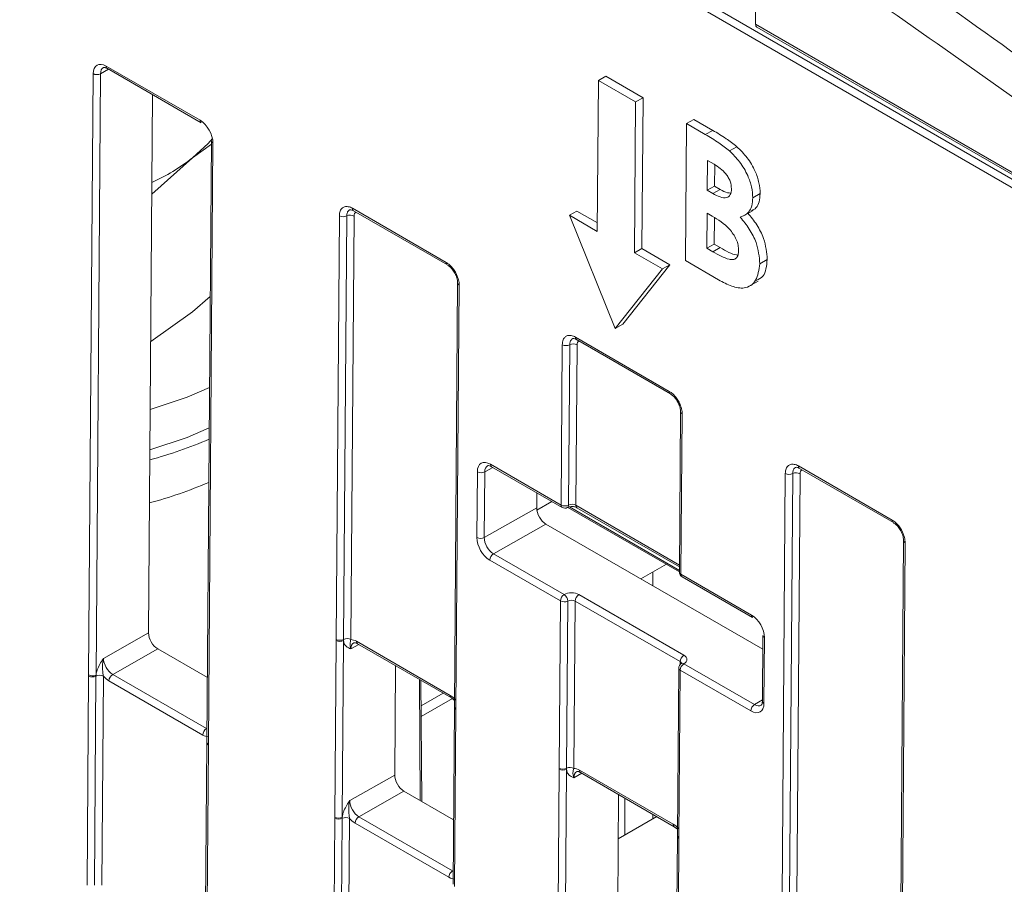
# Model space of a CAD drawing. Header units: millimetres. Extents: x 0 to 2100, y 0 to 1485.
# Tile 93 of 118: x 1414 to 1461, y 1074 to 1115. Entities that reach past the tile are written whole.
import ezdxf

# ---------------------------------------------------------------- set-up
doc = ezdxf.new("R2010")
doc.units = ezdxf.units.MM
doc.header["$LTSCALE"] = 5

msp = doc.modelspace()

# ---------------------------------------------------------------- linework, layer by layer
at = {"color": 7, "linetype": 'Continuous', "lineweight": 15}
for p, q in [((1464.711, 1105.072), (1310.906, 1193.861)), ((1311.083, 1194.166), (1464.888, 1105.376)), ((1449.248, 1114.721), (1449.274, 1118.314)), ((1449.248, 1114.721), (1464.871, 1105.702)), ((1449.307, 1114.584), (1464.934, 1105.563)), ((1417.52, 1083.793), (1417.735, 1112.374)), ((1418.087, 1112.372), (1417.872, 1083.79)), ((1418.359, 1112.735), (1422.821, 1110.159)), ((1418.411, 1112.618), (1422.873, 1110.042)), ((1441.77, 1112.053), (1441.716, 1104.878)), ((1441.77, 1112.053), (1442.124, 1112.254)), ((1443.538, 1111.033), (1441.77, 1112.053)), ((1443.891, 1111.233), (1442.124, 1112.254)), ((1420.562, 1111.377), (1420.369, 1085.798)), ((1443.484, 1103.857), (1443.538, 1111.033)), ((1443.538, 1111.033), (1443.891, 1111.233)), ((1443.837, 1104.058), (1443.891, 1111.233)), ((1445.907, 1103.49), (1445.956, 1109.999)), ((1445.956, 1109.999), (1446.309, 1110.199)), ((1445.956, 1109.999), (1446.855, 1109.48)), ((1446.309, 1110.199), (1447.209, 1109.68)), ((1446.855, 1109.48), (1447.209, 1109.68)), ((1423.362, 1109.186), (1423.146, 1080.604)), ((1423.435, 1109.084), (1423.22, 1080.502)), ((1422.466, 1108.375), (1423.36, 1109.02)), ((1447.999, 1108.703), (1448.353, 1108.903)), ((1420.526, 1106.645), (1422.466, 1108.375)), ((1446.954, 1108.249), (1446.944, 1106.83)), ((1447.27, 1108.067), (1446.954, 1108.249)), ((1447.305, 1108.038), (1447.297, 1107.031)), ((1446.944, 1106.83), (1447.297, 1107.031)), ((1446.944, 1106.83), (1447.211, 1106.676)), ((1447.211, 1106.676), (1447.565, 1106.876)), ((1447.297, 1107.031), (1447.565, 1106.876)), ((1449.109, 1106.473), (1449.463, 1106.674)), ((1430.07, 1105.974), (1434.533, 1103.398)), ((1430.122, 1105.858), (1434.585, 1103.281)), ((1430.122, 1105.858), (1430.126, 1105.856)), ((1440.39, 1105.643), (1440.744, 1105.844)), ((1441.719, 1105.28), (1440.744, 1105.844)), ((1448.673, 1105.612), (1449.126, 1105.869)), ((1429.295, 1085.483), (1429.446, 1105.614)), ((1429.797, 1105.61), (1429.646, 1085.48)), ((1430.148, 1105.607), (1429.997, 1085.477)), ((1440.39, 1105.643), (1442.569, 1100.267)), ((1441.716, 1104.878), (1440.39, 1105.643)), ((1446.936, 1105.745), (1446.923, 1104.076)), ((1447.176, 1105.607), (1446.936, 1105.745)), ((1447.286, 1105.523), (1447.277, 1104.277)), ((1443.484, 1103.857), (1443.837, 1104.058)), ((1445.163, 1103.292), (1443.837, 1104.058)), ((1446.923, 1104.076), (1447.277, 1104.277)), ((1446.923, 1104.076), (1447.213, 1103.909)), ((1447.213, 1103.909), (1447.567, 1104.109)), ((1447.277, 1104.277), (1447.567, 1104.109)), ((1444.81, 1103.092), (1443.484, 1103.857)), ((1447.485, 1102.578), (1445.907, 1103.49)), ((1449.447, 1103.338), (1449.8, 1103.539)), ((1442.569, 1100.267), (1444.81, 1103.092)), ((1442.923, 1100.468), (1445.163, 1103.292)), ((1444.81, 1103.092), (1445.163, 1103.292)), ((1448.908, 1102.254), (1449.368, 1102.515)), ((1435.073, 1102.425), (1434.921, 1082.295)), ((1435.146, 1102.323), (1434.995, 1082.193)), ((1423.306, 1101.782), (1422.466, 1101.047)), ((1422.466, 1101.047), (1420.473, 1099.644)), ((1442.569, 1100.267), (1442.923, 1100.468)), ((1440.677, 1099.851), (1445.14, 1097.275)), ((1440.729, 1099.735), (1445.191, 1097.158)), ((1440.729, 1099.735), (1440.732, 1099.733)), ((1439.996, 1091.872), (1440.053, 1099.49)), ((1440.404, 1099.487), (1440.346, 1091.868)), ((1440.755, 1099.484), (1440.697, 1091.862)), ((1445.68, 1096.302), (1445.622, 1088.683)), ((1445.753, 1096.2), (1445.695, 1088.581)), ((1436.637, 1093.811), (1439.996, 1091.872)), ((1436.688, 1093.694), (1440.047, 1091.755)), ((1451.284, 1093.728), (1455.746, 1091.152)), ((1451.335, 1093.611), (1455.798, 1091.035)), ((1435.989, 1090.325), (1436.013, 1093.45)), ((1436.365, 1093.447), (1436.341, 1090.322)), ((1450.508, 1073.237), (1450.659, 1093.367)), ((1451.01, 1093.364), (1450.859, 1073.234)), ((1451.361, 1093.361), (1451.21, 1073.231)), ((1438.839, 1092.453), (1438.834, 1091.736)), ((1436.341, 1090.322), (1438.834, 1091.736)), ((1439.559, 1092.037), (1438.843, 1091.624)), ((1440.313, 1091.761), (1445.622, 1088.696)), ((1440.749, 1091.745), (1445.624, 1088.931)), ((1439.272, 1090.969), (1436.779, 1089.554)), ((1439.272, 1090.969), (1449.589, 1085.012)), ((1456.286, 1090.179), (1456.135, 1070.049)), ((1456.359, 1090.077), (1456.208, 1069.947)), ((1436.779, 1089.554), (1440.138, 1087.615)), ((1439.961, 1087.311), (1436.602, 1089.25)), ((1445.001, 1089.055), (1443.794, 1088.358)), ((1444.352, 1088.036), (1444.352, 1088.68)), ((1445.695, 1088.581), (1449.054, 1086.642)), ((1445.747, 1088.465), (1449.106, 1086.526)), ((1440.84, 1087.612), (1445.833, 1084.73)), ((1439.901, 1079.36), (1439.961, 1087.311)), ((1440.312, 1087.308), (1440.252, 1079.357)), ((1440.663, 1087.308), (1440.603, 1079.354)), ((1445.656, 1084.426), (1440.663, 1087.308)), ((1418.228, 1084.583), (1420.369, 1085.798)), ((1449.594, 1085.669), (1449.571, 1082.544)), ((1429.231, 1077.032), (1429.294, 1085.434)), ((1429.294, 1085.434), (1429.295, 1085.483)), ((1429.646, 1085.431), (1429.583, 1077.029)), ((1429.646, 1085.48), (1429.646, 1085.431)), ((1430.265, 1085.393), (1434.722, 1082.82)), ((1430.317, 1085.277), (1434.774, 1082.704)), ((1449.668, 1085.567), (1449.644, 1082.442)), ((1420.807, 1085.031), (1418.666, 1083.816)), ((1420.807, 1085.031), (1423.169, 1083.667)), ((1432.12, 1084.236), (1432.08, 1079.037)), ((1445.838, 1084.325), (1449.197, 1082.386)), ((1417.519, 1083.744), (1417.52, 1083.793)), ((1417.872, 1083.79), (1417.87, 1083.74)), ((1418.666, 1083.816), (1423.122, 1081.243)), ((1445.588, 1084.123), (1445.528, 1076.172)), ((1445.661, 1084.02), (1445.601, 1076.07)), ((1449.02, 1082.081), (1445.661, 1084.02)), ((1417.445, 1073.803), (1417.519, 1083.744)), ((1417.87, 1083.74), (1417.796, 1073.8)), ((1418.221, 1083.737), (1418.146, 1073.797)), ((1422.945, 1080.939), (1418.489, 1083.511)), ((1433.371, 1077.778), (1433.328, 1083.539)), ((1434.387, 1082.927), (1433.337, 1082.321)), ((1434.822, 1082.667), (1433.341, 1081.812)), ((1434.774, 1082.704), (1434.924, 1082.587)), ((1434.921, 1082.246), (1434.858, 1073.844)), ((1434.922, 1082.295), (1434.921, 1082.246)), ((1434.994, 1082.144), (1434.931, 1073.741)), ((1434.995, 1082.193), (1434.994, 1082.144)), ((1423.146, 1080.555), (1423.071, 1070.615)), ((1423.146, 1080.604), (1423.146, 1080.555)), ((1423.22, 1080.502), (1423.219, 1080.453)), ((1423.219, 1080.453), (1423.145, 1070.513)), ((1439.838, 1070.909), (1439.901, 1079.311)), ((1439.901, 1079.311), (1439.901, 1079.36)), ((1440.253, 1079.308), (1440.19, 1070.906)), ((1440.252, 1079.357), (1440.253, 1079.308)), ((1440.872, 1079.27), (1445.329, 1076.697)), ((1440.924, 1079.154), (1445.38, 1076.581)), ((1429.939, 1077.823), (1432.08, 1079.037)), ((1432.519, 1078.27), (1430.377, 1077.055)), ((1432.519, 1078.27), (1434.881, 1076.906)), ((1442.726, 1078.113), (1442.687, 1072.914)), ((1443.026, 1076.179), (1443.026, 1077.94)), ((1429.156, 1067.043), (1429.231, 1076.983)), ((1429.231, 1076.983), (1429.231, 1077.032)), ((1429.582, 1076.98), (1429.507, 1067.039)), ((1429.583, 1077.029), (1429.582, 1076.98)), ((1429.933, 1076.976), (1429.858, 1067.036)), ((1434.657, 1074.178), (1430.2, 1076.751)), ((1430.377, 1077.055), (1434.834, 1074.482)), ((1442.71, 1075.997), (1444.551, 1077.06)), ((1444.352, 1076.945), (1444.352, 1077.175)), ((1445.38, 1076.581), (1445.53, 1076.464)), ((1445.528, 1076.123), (1445.465, 1067.72)), ((1445.528, 1076.172), (1445.528, 1076.123)), ((1445.601, 1076.02), (1445.538, 1067.618)), ((1445.601, 1076.07), (1445.601, 1076.02))]:
    msp.add_line(p, q, dxfattribs=at)
at = {"color": 8, "linetype": 'Continuous', "lineweight": 15}
for p, q in [((1418.472, 1112.583), (1418.087, 1112.372)), ((1436.75, 1093.659), (1436.365, 1093.447)), ((1440.392, 1091.785), (1445.623, 1088.765)), ((1440.697, 1091.862), (1445.625, 1089.017)), ((1430.379, 1085.241), (1429.993, 1085.03)), ((1445.655, 1084.291), (1445.656, 1084.426)), ((1433.298, 1077.82), (1433.255, 1083.581)), ((1449.197, 1082.386), (1449.571, 1082.606)), ((1423.122, 1081.243), (1423.151, 1081.26)), ((1440.986, 1079.118), (1440.6, 1078.907)), ((1434.834, 1074.482), (1434.863, 1074.499))]:
    msp.add_line(p, q, dxfattribs=at)
at = {"color": 7, "linetype": 'Continuous', "lineweight": 15, "flags": 128}
for points in [[(1422.466, 1108.375), (1423.205, 1109.054), (1423.414, 1109.289)], [(1420.449, 1096.411), (1422.21, 1097.003), (1423.273, 1097.46)], [(1420.434, 1094.488), (1422.21, 1095.084), (1423.259, 1095.534)], [(1445.71, 1084.336), (1445.711, 1084.336), (1445.713, 1084.337)]]:
    msp.add_lwpolyline(points, dxfattribs=at)
at = {"color": 7, "linetype": 'Continuous', "lineweight": 15}
for centre, radius, start, end in [((1417.913, 1112.719), 0.388, 242.571, 296.5642), ((1422.945, 1110.144), 0.124, 173.2493, 234.7704), ((1423.484, 1109.196), 0.123, 184.8453, 246.4237), ((1416.376, 1116.203), 9.917, 294.761, 307.8805), ((1429.625, 1105.958), 0.388, 242.5867, 296.3594), ((1429.969, 1105.263), 0.388, 62.5867, 116.3594), ((1440.231, 1099.835), 0.388, 242.5867, 296.3594), ((1440.576, 1099.139), 0.388, 62.5867, 116.3594), ((1415.215, 1113.673), 20.333, 284.8641, 293.2912), ((1436.191, 1093.794), 0.388, 242.571, 296.5642), ((1450.838, 1093.712), 0.388, 242.5867, 296.3594), ((1451.183, 1093.016), 0.388, 62.5867, 116.3594), ((1415.21, 1111.647), 20.35, 284.8222, 293.2399), ((1440.174, 1092.216), 0.388, 242.5867, 296.3594), ((1440.172, 1091.972), 0.25, 240.0027, 298.4098), ((1436.168, 1090.669), 0.388, 242.571, 296.5642), ((1436.987, 1089.23), 0.385, 122.6294, 177.0819), ((1445.872, 1088.681), 0.25, 179.5689, 240.0027), ((1440.345, 1087.291), 0.385, 122.6294, 177.0819), ((1439.923, 1087.291), 0.389, 2.5049, 56.5368), ((1441.047, 1087.288), 0.385, 122.6294, 177.0819), ((1440.14, 1087.655), 0.388, 242.5867, 296.3594), ((1449.174, 1086.626), 0.121, 172.2826, 235.737), ((1449.713, 1085.678), 0.119, 183.8618, 247.4071), ((1429.473, 1085.778), 0.388, 242.571, 296.5642), ((1429.473, 1085.828), 0.388, 242.5867, 296.3594), ((1429.818, 1085.132), 0.388, 62.5867, 116.3594), ((1446.04, 1084.406), 0.385, 122.6294, 177.0819), ((1445.838, 1084.121), 0.25, 120.7218, 179.5689), ((1446.045, 1084.001), 0.385, 122.6294, 177.0819), ((1417.698, 1084.137), 0.388, 242.571, 296.5642), ((1418.043, 1083.393), 0.388, 62.5867, 116.3594), ((1418.873, 1083.492), 0.385, 122.6294, 177.0819), ((1417.698, 1084.088), 0.388, 242.5867, 296.3594), ((1449.404, 1082.062), 0.385, 122.6294, 177.0819), ((1423.33, 1080.919), 0.385, 122.6294, 177.0819), ((1440.08, 1079.705), 0.388, 242.5867, 296.3594), ((1440.08, 1079.655), 0.388, 242.571, 296.5642), ((1440.425, 1079.009), 0.388, 62.5867, 116.3594), ((1429.41, 1077.376), 0.388, 242.571, 296.5642), ((1429.409, 1077.327), 0.388, 242.5867, 296.3594), ((1429.754, 1076.632), 0.388, 62.5867, 116.3594), ((1430.585, 1076.731), 0.385, 122.6294, 177.0819), ((1435.041, 1074.158), 0.385, 122.6294, 177.0819)]:
    msp.add_arc(centre, radius, start, end, dxfattribs=at)
at = {"color": 8, "linetype": 'Continuous', "lineweight": 15}
for centre, radius, start, end in [((1418.482, 1112.72), 0.124, 173.2493, 234.7704), ((1430.19, 1105.958), 0.121, 172.3062, 235.7134), ((1434.652, 1103.381), 0.12, 172.1866, 236.9054), ((1435.192, 1102.433), 0.119, 183.8006, 247.392), ((1440.797, 1099.835), 0.121, 172.3062, 235.7134), ((1445.259, 1097.258), 0.12, 172.1866, 236.9054), ((1445.799, 1096.31), 0.119, 183.8006, 247.392), ((1436.757, 1093.794), 0.121, 172.2826, 235.737), ((1451.407, 1093.713), 0.124, 173.2701, 234.7495), ((1440.115, 1091.855), 0.121, 172.2826, 235.737), ((1440.225, 1091.855), 0.122, 302.7635, 6.4629), ((1440.821, 1091.847), 0.124, 173.2493, 234.7704), ((1455.869, 1091.137), 0.124, 173.1609, 235.945), ((1456.409, 1090.189), 0.123, 184.8379, 246.4052), ((1445.741, 1088.691), 0.119, 183.8858, 247.3832), ((1445.815, 1088.565), 0.121, 172.2826, 235.737), ((1430.385, 1085.377), 0.121, 172.2826, 235.737), ((1445.764, 1084.218), 0.13, 55.4088, 113.1773), ((1445.71, 1084.133), 0.123, 184.8665, 246.4025), ((1434.842, 1082.804), 0.121, 172.2725, 235.8365), ((1449.69, 1082.552), 0.119, 183.8618, 247.4071), ((1435.041, 1082.303), 0.119, 183.8858, 247.3832), ((1435.04, 1082.254), 0.119, 183.8618, 247.4071), ((1423.269, 1080.615), 0.123, 184.8453, 246.4237), ((1423.268, 1080.566), 0.123, 184.8665, 246.4025), ((1440.992, 1079.254), 0.121, 172.2826, 235.737), ((1445.448, 1076.681), 0.121, 172.2725, 235.8365), ((1445.65, 1076.182), 0.123, 184.8665, 246.4025), ((1445.65, 1076.133), 0.123, 184.8453, 246.4237)]:
    msp.add_arc(centre, radius, start, end, dxfattribs=at)
at = {"color": 7, "linetype": 'Continuous', "lineweight": 15}
for centre, major_axis, ratio, start_param, end_param in [((1449.449, 1114.848), (0.139, 0.266), 0.546409, 2.32381, 3.118016), ((1418.354, 1112.017), (-0.432, 0.761), 0.582353, 5.502308, 7.073028), ((1422.816, 1109.441), (-0.432, 0.761), 0.582442, 3.931513, 5.502233), ((1436.631, 1093.093), (-0.432, 0.761), 0.582353, 5.502308, 7.073028), ((1439.276, 1091.481), (-0.308, 0.544), 0.582442, 0.78992, 2.360641), ((1440.521, 1091.765), (0.25, -0.006), 0.561979, 0.798001, 2.354302), ((1436.608, 1089.968), (-0.432, 0.761), 0.582442, 0.78992, 2.360641), ((1436.785, 1090.068), (-0.308, 0.544), 0.58649, 0.789937, 2.360657), ((1440.486, 1087.408), (0.5, 0), 0.577288, 0.78536, 2.341661), ((1440.486, 1087.204), (0.25, 0.002), 0.582303, 0.780844, 2.337144), ((1449.049, 1085.924), (-0.432, 0.761), 0.582442, 3.931513, 5.502233), ((1420.811, 1085.543), (-0.308, 0.544), 0.582442, 0.78992, 2.360641), ((1430.26, 1084.675), (-0.432, 0.761), 0.582353, 5.502308, 5.950669), ((1445.479, 1084.526), (0.5, 0), 0.577288, 5.512245, 7.068545), ((1418.671, 1084.329), (-0.308, 0.544), 0.58649, 0.789937, 2.360657), ((1418.494, 1084.229), (-0.432, 0.761), 0.582442, 1.912279, 2.360641), ((1434.716, 1082.103), (-0.432, 0.761), 0.582442, 5.053872, 5.502233), ((1449.025, 1082.799), (-0.432, 0.761), 0.582353, 2.360715, 3.931436), ((1422.951, 1081.656), (-0.432, 0.761), 0.582353, 2.360715, 2.809077), ((1440.867, 1078.552), (-0.432, 0.761), 0.582353, 5.502308, 5.950669), ((1432.522, 1078.782), (-0.308, 0.544), 0.582442, 0.78992, 2.360641), ((1430.383, 1077.568), (-0.308, 0.544), 0.58649, 0.789937, 2.360657), ((1430.206, 1077.468), (-0.432, 0.761), 0.582442, 1.912279, 2.360641), ((1445.323, 1075.98), (-0.432, 0.761), 0.582442, 5.053872, 5.502233), ((1434.662, 1074.895), (-0.432, 0.761), 0.582353, 2.360715, 2.809077)]:
    msp.add_ellipse(centre, major_axis=major_axis, ratio=ratio, start_param=start_param, end_param=end_param, dxfattribs=at)
at = {"color": 8, "linetype": 'Continuous', "lineweight": 15}
for centre, major_axis, ratio, start_param, end_param in [((1418.53, 1112.117), (-0.312, 0.542), 0.582321, 6.270975, 7.069493), ((1430.413, 1105.454), (-0.185, 0.326), 0.582353, 6.205854, 7.073028), ((1441.02, 1099.331), (-0.185, 0.326), 0.582353, 6.205854, 7.073028), ((1436.808, 1093.193), (-0.312, 0.542), 0.582321, 6.270975, 7.069493), ((1451.627, 1093.208), (-0.185, 0.326), 0.582353, 6.205854, 7.073028), ((1430.437, 1084.775), (-0.312, 0.542), 0.582321, 6.272393, 7.069493), ((1445.479, 1084.322), (0.25, 0.002), 0.582303, 6.264988, 7.064029), ((1449.202, 1082.899), (-0.305, 0.546), 0.582285, 2.36425, 3.154505), ((1441.043, 1078.652), (-0.312, 0.542), 0.582321, 6.272393, 7.069493)]:
    msp.add_ellipse(centre, major_axis=major_axis, ratio=ratio, start_param=start_param, end_param=end_param, dxfattribs=at)
at = {"color": 7, "linetype": 'Continuous', "lineweight": 15}
for points, knots in [([(1414.36, 1143.755), (1419.298, 1140.838), (1429.685, 1134.704), (1444.416, 1125.195), (1458.544, 1115.577), (1467.205, 1109.275), (1471.537, 1106.122)], [0, 0, 0, 0, 0.258322, 0.54334, 0.771558, 1, 1, 1, 1]), ([(1470.635, 1104.605), (1470.055, 1105.034), (1465.434, 1108.443), (1456.751, 1114.667), (1443.209, 1123.903), (1428.426, 1133.434), (1417.7, 1139.739), (1412.415, 1142.845)], [0, 0, 0, 0, 0.030121, 0.239728, 0.449335, 0.728679, 1, 1, 1, 1]), ([(1418.224, 1112.659), (1418.227, 1112.662), (1418.238, 1112.67), (1418.293, 1112.675), (1418.375, 1112.635), (1418.411, 1112.618)], [0, 0, 0, 0, 0.220935, 0.6633, 1, 1, 1, 1]), ([(1447.209, 1109.68), (1447.424, 1109.556), (1447.809, 1109.333), (1448.187, 1109.035), (1448.353, 1108.903)], [0, 0, 0, 0, 0.560274, 1, 1, 1, 1]), ([(1446.855, 1109.48), (1447.071, 1109.355), (1447.455, 1109.133), (1447.833, 1108.834), (1447.999, 1108.703)], [0, 0, 0, 0, 0.560274, 1, 1, 1, 1]), ([(1447.999, 1108.703), (1448.168, 1108.537), (1448.506, 1108.206), (1448.868, 1107.584), (1449.082, 1106.98), (1449.1, 1106.642), (1449.109, 1106.473)], [0, 0, 0, 0, 0.280128, 0.559802, 0.779794, 1, 1, 1, 1]), ([(1448.353, 1108.903), (1448.522, 1108.738), (1448.86, 1108.407), (1449.222, 1107.785), (1449.435, 1107.181), (1449.454, 1106.843), (1449.463, 1106.674)], [0, 0, 0, 0, 0.280128, 0.559802, 0.779794, 1, 1, 1, 1]), ([(1448.101, 1106.898), (1448.089, 1107.018), (1448.072, 1107.199), (1447.95, 1107.447), (1447.716, 1107.78), (1447.468, 1107.94), (1447.27, 1108.067)], [0, 0, 0, 0, 0.249584, 0.375361, 0.501266, 1, 1, 1, 1]), ([(1447.211, 1106.676), (1447.326, 1106.614), (1447.555, 1106.492), (1447.862, 1106.448), (1448.071, 1106.598), (1448.091, 1106.798), (1448.101, 1106.898)], [0, 0, 0, 0, 0.28109, 0.560548, 0.780097, 1, 1, 1, 1]), ([(1447.565, 1106.876), (1447.682, 1106.808), (1447.855, 1106.706), (1448.009, 1106.702), (1448.06, 1106.701)], [0, 0, 0, 0, 0.675851, 1, 1, 1, 1]), ([(1449.109, 1106.473), (1449.1, 1106.34), (1449.081, 1106.072), (1448.898, 1105.714), (1448.662, 1105.615), (1448.517, 1105.555)], [0, 0, 0, 0, 0.2803053, 0.5604571, 1, 1, 1, 1]), ([(1449.463, 1106.674), (1449.453, 1106.541), (1449.433, 1106.276), (1449.296, 1105.978), (1449.131, 1105.903), (1449.056, 1105.868)], [0, 0, 0, 0, 0.353096, 0.705998, 1, 1, 1, 1]), ([(1429.446, 1105.614), (1429.449, 1105.658), (1429.456, 1105.78), (1429.517, 1105.924), (1429.63, 1106.029), (1429.779, 1106.07), (1429.936, 1106.044), (1430.038, 1105.991), (1430.07, 1105.974)], [0, 0, 0, 0, 0.121117, 0.335616, 0.500056, 0.684519, 0.899008, 1, 1, 1, 1]), ([(1429.937, 1105.898), (1429.941, 1105.901), (1429.953, 1105.91), (1430.016, 1105.914), (1430.097, 1105.867), (1430.124, 1105.852)], [0, 0, 0, 0, 0.2656515, 0.7500896, 1, 1, 1, 1]), ([(1448.44, 1103.966), (1448.436, 1104.05), (1448.427, 1104.218), (1448.335, 1104.497), (1448.188, 1104.759), (1447.821, 1105.217), (1447.463, 1105.433), (1447.176, 1105.607)], [0, 0, 0, 0, 0.125208, 0.250275, 0.3755, 0.500774, 1, 1, 1, 1]), ([(1448.517, 1105.555), (1448.666, 1105.373), (1448.963, 1105.008), (1449.37, 1104.215), (1449.418, 1103.671), (1449.447, 1103.338)], [0, 0, 0, 0, 0.281283, 0.5617, 1, 1, 1, 1]), ([(1448.871, 1105.756), (1449.02, 1105.573), (1449.316, 1105.209), (1449.723, 1104.416), (1449.771, 1103.871), (1449.8, 1103.539)], [0, 0, 0, 0, 0.281283, 0.5617, 1, 1, 1, 1]), ([(1447.213, 1103.909), (1447.477, 1103.76), (1447.808, 1103.573), (1448.178, 1103.526), (1448.33, 1103.592), (1448.425, 1103.745), (1448.435, 1103.892), (1448.44, 1103.966)], [0, 0, 0, 0, 0.500037, 0.625162, 0.750129, 0.874962, 1, 1, 1, 1]), ([(1447.567, 1104.109), (1447.835, 1103.946), (1448.127, 1103.769), (1448.387, 1103.752), (1448.408, 1103.751)], [0, 0, 0, 0, 0.9199794, 1, 1, 1, 1]), ([(1449.8, 1103.539), (1449.769, 1103.235), (1449.72, 1102.751), (1449.397, 1102.599), (1449.276, 1102.542)], [0, 0, 0, 0, 0.627531, 1, 1, 1, 1]), ([(1434.533, 1103.398), (1434.572, 1103.372), (1434.68, 1103.303), (1434.834, 1103.144), (1434.979, 1102.93), (1435.087, 1102.695), (1435.141, 1102.483), (1435.145, 1102.362), (1435.146, 1102.323)], [0, 0, 0, 0, 0.121117, 0.335616, 0.500056, 0.684519, 0.899008, 1, 1, 1, 1]), ([(1434.585, 1103.278), (1434.625, 1103.253), (1434.713, 1103.197), (1434.855, 1103.037), (1434.978, 1102.834), (1435.06, 1102.61), (1435.069, 1102.486), (1435.073, 1102.425)], [0, 0, 0, 0, 0.168621, 0.369346, 0.579961, 0.792684, 1, 1, 1, 1]), ([(1449.447, 1103.338), (1449.406, 1103.051), (1449.324, 1102.477), (1448.776, 1102.125), (1448.116, 1102.237), (1447.696, 1102.464), (1447.485, 1102.578)], [0, 0, 0, 0, 0.2792124, 0.5584813, 0.7786926, 1, 1, 1, 1]), ([(1440.053, 1099.49), (1440.055, 1099.535), (1440.062, 1099.657), (1440.124, 1099.801), (1440.237, 1099.906), (1440.386, 1099.947), (1440.542, 1099.921), (1440.644, 1099.868), (1440.677, 1099.851)], [0, 0, 0, 0, 0.121117, 0.335616, 0.500056, 0.684519, 0.899008, 1, 1, 1, 1]), ([(1440.543, 1099.775), (1440.547, 1099.778), (1440.559, 1099.787), (1440.622, 1099.791), (1440.703, 1099.744), (1440.731, 1099.729)], [0, 0, 0, 0, 0.265652, 0.75009, 1, 1, 1, 1]), ([(1445.14, 1097.275), (1445.179, 1097.249), (1445.287, 1097.18), (1445.441, 1097.021), (1445.586, 1096.807), (1445.694, 1096.572), (1445.748, 1096.36), (1445.752, 1096.239), (1445.753, 1096.2)], [0, 0, 0, 0, 0.121117, 0.335616, 0.500056, 0.684519, 0.899008, 1, 1, 1, 1]), ([(1445.192, 1097.155), (1445.232, 1097.129), (1445.32, 1097.074), (1445.462, 1096.914), (1445.584, 1096.711), (1445.666, 1096.487), (1445.675, 1096.363), (1445.679, 1096.302)], [0, 0, 0, 0, 0.1686207, 0.3693462, 0.5799606, 0.7926837, 1, 1, 1, 1]), ([(1436.502, 1093.735), (1436.505, 1093.738), (1436.516, 1093.746), (1436.571, 1093.75), (1436.653, 1093.711), (1436.688, 1093.694)], [0, 0, 0, 0, 0.2209355, 0.6633002, 1, 1, 1, 1]), ([(1450.659, 1093.367), (1450.662, 1093.411), (1450.669, 1093.534), (1450.731, 1093.678), (1450.844, 1093.782), (1450.992, 1093.824), (1451.149, 1093.798), (1451.251, 1093.745), (1451.284, 1093.728)], [0, 0, 0, 0, 0.121117, 0.335616, 0.500056, 0.684519, 0.899008, 1, 1, 1, 1]), ([(1451.15, 1093.652), (1451.154, 1093.655), (1451.166, 1093.664), (1451.229, 1093.668), (1451.31, 1093.621), (1451.337, 1093.605)], [0, 0, 0, 0, 0.2656236, 0.7500108, 1, 1, 1, 1]), ([(1440.291, 1091.752), (1440.309, 1091.76), (1440.344, 1091.777), (1440.429, 1091.795), (1440.528, 1091.801), (1440.626, 1091.791), (1440.704, 1091.768), (1440.735, 1091.752), (1440.749, 1091.745)], [0, 0, 0, 0, 0.1629249, 0.3281263, 0.5093758, 0.6992474, 0.8671667, 1, 1, 1, 1]), ([(1455.746, 1091.152), (1455.785, 1091.126), (1455.894, 1091.057), (1456.047, 1090.898), (1456.192, 1090.684), (1456.301, 1090.449), (1456.354, 1090.237), (1456.358, 1090.116), (1456.359, 1090.077)], [0, 0, 0, 0, 0.121117, 0.335616, 0.500056, 0.684519, 0.899008, 1, 1, 1, 1]), ([(1455.798, 1091.032), (1455.838, 1091.006), (1455.926, 1090.951), (1456.068, 1090.791), (1456.191, 1090.588), (1456.273, 1090.364), (1456.282, 1090.24), (1456.286, 1090.179)], [0, 0, 0, 0, 0.168704, 0.369385, 0.579953, 0.792629, 1, 1, 1, 1]), ([(1429.993, 1085.03), (1429.992, 1085.03), (1429.973, 1085.039), (1429.901, 1085.071), (1429.782, 1085.137), (1429.676, 1085.261), (1429.655, 1085.383), (1429.646, 1085.431)], [0, 0, 0, 0, 0.005551, 0.123014, 0.446974, 0.782817, 1, 1, 1, 1]), ([(1429.997, 1085.477), (1429.987, 1085.443), (1429.962, 1085.358), (1429.95, 1085.265), (1429.957, 1085.148), (1429.983, 1085.058), (1429.993, 1085.031), (1429.993, 1085.03)], [0, 0, 0, 0, 0.200769, 0.498761, 0.853829, 0.993399, 1, 1, 1, 1]), ([(1430.13, 1085.317), (1430.133, 1085.32), (1430.144, 1085.328), (1430.196, 1085.334), (1430.28, 1085.294), (1430.317, 1085.277)], [0, 0, 0, 0, 0.2024162, 0.6503478, 1, 1, 1, 1]), ([(1417.872, 1083.79), (1417.881, 1083.848), (1417.904, 1083.995), (1418.013, 1084.239), (1418.134, 1084.439), (1418.207, 1084.551), (1418.227, 1084.582), (1418.228, 1084.583)], [0, 0, 0, 0, 0.2171826, 0.5530263, 0.8769859, 0.9944494, 1, 1, 1, 1]), ([(1418.221, 1083.737), (1418.212, 1083.793), (1418.188, 1083.93), (1418.179, 1084.179), (1418.189, 1084.408), (1418.217, 1084.543), (1418.227, 1084.582), (1418.228, 1084.583)], [0, 0, 0, 0, 0.200769, 0.498761, 0.853829, 0.993399, 1, 1, 1, 1]), ([(1445.737, 1084.356), (1445.736, 1084.355), (1445.735, 1084.352), (1445.717, 1084.34), (1445.71, 1084.336)], [0, 0, 0, 0, 0.616272, 1, 1, 1, 1]), ([(1449.571, 1082.544), (1449.567, 1082.5), (1449.558, 1082.41), (1449.526, 1082.365), (1449.514, 1082.36), (1449.51, 1082.359)], [0, 0, 0, 0, 0.373246, 0.763726, 1, 1, 1, 1]), ([(1440.6, 1078.907), (1440.599, 1078.907), (1440.579, 1078.916), (1440.507, 1078.948), (1440.389, 1079.013), (1440.282, 1079.138), (1440.261, 1079.26), (1440.253, 1079.308)], [0, 0, 0, 0, 0.005551, 0.123014, 0.446974, 0.782817, 1, 1, 1, 1]), ([(1440.6, 1078.907), (1440.6, 1078.908), (1440.59, 1078.935), (1440.564, 1079.025), (1440.556, 1079.142), (1440.568, 1079.235), (1440.593, 1079.32), (1440.603, 1079.354)], [0, 0, 0, 0, 0.006601, 0.146171, 0.501239, 0.799231, 1, 1, 1, 1]), ([(1440.737, 1079.194), (1440.74, 1079.197), (1440.751, 1079.205), (1440.803, 1079.211), (1440.887, 1079.171), (1440.924, 1079.154)], [0, 0, 0, 0, 0.202416, 0.650348, 1, 1, 1, 1]), ([(1429.583, 1077.029), (1429.592, 1077.087), (1429.615, 1077.234), (1429.725, 1077.479), (1429.845, 1077.678), (1429.918, 1077.79), (1429.938, 1077.821), (1429.939, 1077.823)], [0, 0, 0, 0, 0.217183, 0.553026, 0.876986, 0.994449, 1, 1, 1, 1]), ([(1429.939, 1077.823), (1429.939, 1077.821), (1429.929, 1077.782), (1429.901, 1077.647), (1429.891, 1077.419), (1429.9, 1077.169), (1429.923, 1077.032), (1429.933, 1076.976)], [0, 0, 0, 0, 0.0066012, 0.1461709, 0.5012392, 0.7992313, 1, 1, 1, 1])]:
    msp.add_open_spline(points, degree=3, knots=knots, dxfattribs=at)
at = {"color": 8, "linetype": 'Continuous', "lineweight": 15}
for points in [[(1429.936, 1105.9), (1429.934, 1105.899), (1429.901, 1105.89), (1429.85, 1105.828), (1429.804, 1105.73), (1429.799, 1105.642), (1429.797, 1105.61)], [(1440.543, 1099.777), (1440.541, 1099.776), (1440.507, 1099.767), (1440.457, 1099.705), (1440.41, 1099.607), (1440.406, 1099.519), (1440.404, 1099.487)], [(1451.149, 1093.654), (1451.147, 1093.653), (1451.114, 1093.644), (1451.063, 1093.582), (1451.017, 1093.483), (1451.012, 1093.396), (1451.01, 1093.364)]]:
    msp.add_open_spline(points, degree=3, knots=[0, 0, 0, 0, 0.024157, 0.345055, 0.763642, 1, 1, 1, 1], dxfattribs=at)

doc.saveas('drawing.dxf')
